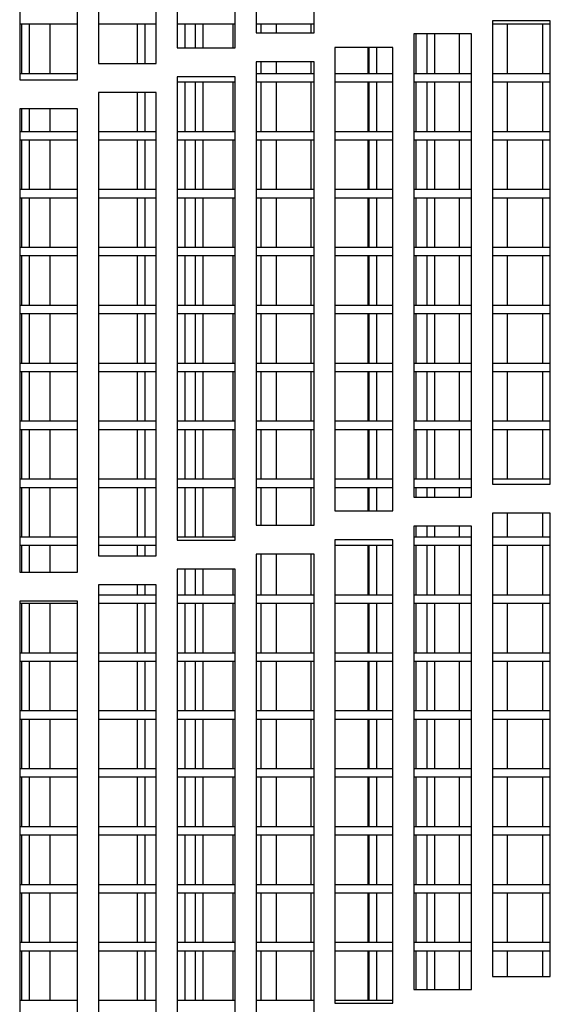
# Model space of a CAD drawing. Extents: x 10 to 130, y 5 to 85.
# Tile 15 of 51: x 18.33 to 20.62, y 30.14 to 34.39. Entities that reach past the tile are written whole.
import ezdxf

# ---------------------------------------------------------------- set-up
doc = ezdxf.new("R2010")
doc.units = 0
doc.layers.add('BODY', color=3, linetype='CONTINUOUS')

msp = doc.modelspace()

# ---------------------------------------------------------------- linework, layer by layer
at = {"layer": 'BODY', "linetype": 'CONTINUOUS'}
for p, q in [((19.3467, 36.3346), (19.3467, 34.3346)), ((19.5967, 34.3346), (19.5967, 36.3346)), ((19.0054, 36.2698), (19.0054, 34.2698)), ((19.2554, 34.2698), (19.2554, 36.2698)), ((18.6654, 36.2025), (18.6654, 34.2025)), ((18.9154, 34.2025), (18.9154, 36.2025)), ((18.3254, 36.1324), (18.3254, 34.1324)), ((18.5754, 34.1324), (18.5754, 36.1324)), ((20.3667, 34.3871), (20.3667, 32.3871)), ((20.6167, 34.3871), (20.3667, 34.3871)), ((20.6167, 32.3871), (20.6167, 34.3871)), ((18.3254, 34.3733), (18.5754, 34.3733)), ((18.3329, 34.3733), (18.3329, 34.1583)), ((18.3679, 34.1583), (18.3679, 34.3733)), ((18.4559, 34.3733), (18.4559, 34.1583)), ((18.6654, 34.3733), (18.9154, 34.3733)), ((18.8329, 34.3733), (18.8329, 34.2025)), ((18.8679, 34.2025), (18.8679, 34.3733)), ((19.0054, 34.3733), (19.2554, 34.3733)), ((19.0385, 34.3733), (19.0385, 34.2698)), ((19.0829, 34.3733), (19.0829, 34.2698)), ((19.1179, 34.2698), (19.1179, 34.3733)), ((19.246, 34.3733), (19.246, 34.2698)), ((19.3467, 34.3733), (19.5967, 34.3733)), ((19.3679, 34.3346), (19.3679, 34.3733)), ((19.4335, 34.3733), (19.4335, 34.3346)), ((19.5829, 34.3733), (19.5829, 34.3346)), ((20.3667, 34.3733), (20.6167, 34.3733)), ((20.3679, 34.1583), (20.3679, 34.3733)), ((20.4311, 34.3733), (20.4311, 34.1583)), ((20.5829, 34.3733), (20.5829, 34.1583)), ((19.3467, 34.3346), (19.5967, 34.3346)), ((20.0267, 34.3306), (20.0267, 32.3306)), ((20.2767, 34.3306), (20.0267, 34.3306)), ((20.0361, 34.3306), (20.0361, 34.1583)), ((20.0829, 34.3306), (20.0829, 34.1583)), ((20.1179, 34.1583), (20.1179, 34.3306)), ((20.2236, 34.3306), (20.2236, 34.1583)), ((20.2767, 32.3306), (20.2767, 34.3306)), ((19.0054, 34.2698), (19.2554, 34.2698)), ((19.9367, 34.2715), (19.6867, 34.2715)), ((19.6867, 34.2715), (19.6867, 32.2715)), ((19.8286, 34.2715), (19.8286, 34.1583)), ((19.8329, 34.2715), (19.8329, 34.1583)), ((19.8679, 34.1583), (19.8679, 34.2715)), ((19.9367, 32.2715), (19.9367, 34.2715)), ((18.6654, 34.2025), (18.9154, 34.2025)), ((19.5967, 34.2096), (19.3467, 34.2096)), ((19.3467, 34.2096), (19.3467, 32.2096)), ((19.3679, 34.1583), (19.3679, 34.2096)), ((19.4335, 34.2096), (19.4335, 34.1583)), ((19.5829, 34.2096), (19.5829, 34.1583)), ((19.5967, 32.2096), (19.5967, 34.2096)), ((18.5754, 34.1583), (18.3254, 34.1583)), ((18.3254, 34.1324), (18.5754, 34.1324)), ((19.0054, 34.1448), (19.0054, 32.1448)), ((19.2554, 34.1448), (19.0054, 34.1448)), ((19.2554, 32.1448), (19.2554, 34.1448)), ((19.5967, 34.1583), (19.3467, 34.1583)), ((19.9367, 34.1583), (19.6867, 34.1583)), ((20.2767, 34.1583), (20.0267, 34.1583)), ((20.6167, 34.1583), (20.3667, 34.1583)), ((19.0054, 34.1233), (19.2554, 34.1233)), ((19.0385, 34.1233), (19.0385, 33.9083)), ((19.0829, 34.1233), (19.0829, 33.9083)), ((19.1179, 33.9083), (19.1179, 34.1233)), ((19.246, 34.1233), (19.246, 33.9083)), ((19.3467, 34.1233), (19.5967, 34.1233)), ((19.3679, 33.9083), (19.3679, 34.1233)), ((19.4335, 34.1233), (19.4335, 33.9083)), ((19.5829, 34.1233), (19.5829, 33.9083)), ((19.6867, 34.1233), (19.9367, 34.1233)), ((19.8286, 34.1233), (19.8286, 33.9083)), ((19.8329, 34.1233), (19.8329, 33.9083)), ((19.8679, 33.9083), (19.8679, 34.1233)), ((20.0267, 34.1233), (20.2767, 34.1233)), ((20.0361, 34.1233), (20.0361, 33.9083)), ((20.0829, 34.1233), (20.0829, 33.9083)), ((20.1179, 33.9083), (20.1179, 34.1233)), ((20.2236, 34.1233), (20.2236, 33.9083)), ((20.3667, 34.1233), (20.6167, 34.1233)), ((20.3679, 33.9083), (20.3679, 34.1233)), ((20.4311, 34.1233), (20.4311, 33.9083)), ((20.5829, 34.1233), (20.5829, 33.9083)), ((18.6654, 34.0775), (18.6654, 32.0775)), ((18.9154, 34.0775), (18.6654, 34.0775)), ((18.8329, 34.0775), (18.8329, 33.9083)), ((18.8679, 33.9083), (18.8679, 34.0775)), ((18.9154, 32.0775), (18.9154, 34.0775)), ((18.3254, 34.0074), (18.3254, 32.0074)), ((18.5754, 34.0074), (18.3254, 34.0074)), ((18.3329, 34.0074), (18.3329, 33.9083)), ((18.3679, 33.9083), (18.3679, 34.0074)), ((18.4559, 34.0074), (18.4559, 33.9083)), ((18.5754, 32.0074), (18.5754, 34.0074)), ((18.5754, 33.9083), (18.3254, 33.9083)), ((18.3254, 33.8733), (18.5754, 33.8733)), ((18.3329, 33.8733), (18.3329, 33.6583)), ((18.3679, 33.6583), (18.3679, 33.8733)), ((18.4559, 33.8733), (18.4559, 33.6583)), ((18.9154, 33.9083), (18.6654, 33.9083)), ((18.6654, 33.8733), (18.9154, 33.8733)), ((18.8329, 33.8733), (18.8329, 33.6583)), ((18.8679, 33.6583), (18.8679, 33.8733)), ((19.2554, 33.9083), (19.0054, 33.9083)), ((19.0054, 33.8733), (19.2554, 33.8733)), ((19.0385, 33.8733), (19.0385, 33.6583)), ((19.0829, 33.8733), (19.0829, 33.6583)), ((19.1179, 33.6583), (19.1179, 33.8733)), ((19.246, 33.8733), (19.246, 33.6583)), ((19.5967, 33.9083), (19.3467, 33.9083)), ((19.3467, 33.8733), (19.5967, 33.8733)), ((19.3679, 33.6583), (19.3679, 33.8733)), ((19.4335, 33.8733), (19.4335, 33.6583)), ((19.5829, 33.8733), (19.5829, 33.6583)), ((19.9367, 33.9083), (19.6867, 33.9083)), ((19.6867, 33.8733), (19.9367, 33.8733)), ((19.8286, 33.8733), (19.8286, 33.6583)), ((19.8329, 33.8733), (19.8329, 33.6583)), ((19.8679, 33.6583), (19.8679, 33.8733)), ((20.2767, 33.9083), (20.0267, 33.9083)), ((20.0267, 33.8733), (20.2767, 33.8733)), ((20.0361, 33.8733), (20.0361, 33.6583)), ((20.0829, 33.8733), (20.0829, 33.6583)), ((20.1179, 33.6583), (20.1179, 33.8733)), ((20.2236, 33.8733), (20.2236, 33.6583)), ((20.6167, 33.9083), (20.3667, 33.9083)), ((20.3667, 33.8733), (20.6167, 33.8733)), ((20.3679, 33.6583), (20.3679, 33.8733)), ((20.4311, 33.8733), (20.4311, 33.6583)), ((20.5829, 33.8733), (20.5829, 33.6583)), ((18.5754, 33.6583), (18.3254, 33.6583)), ((18.9154, 33.6583), (18.6654, 33.6583)), ((19.2554, 33.6583), (19.0054, 33.6583)), ((19.5967, 33.6583), (19.3467, 33.6583)), ((19.9367, 33.6583), (19.6867, 33.6583)), ((20.2767, 33.6583), (20.0267, 33.6583)), ((20.6167, 33.6583), (20.3667, 33.6583)), ((18.3254, 33.6233), (18.5754, 33.6233)), ((18.3329, 33.6233), (18.3329, 33.4083)), ((18.3679, 33.4083), (18.3679, 33.6233)), ((18.4559, 33.6233), (18.4559, 33.4083)), ((18.6654, 33.6233), (18.9154, 33.6233)), ((18.8329, 33.6233), (18.8329, 33.4083)), ((18.8679, 33.4083), (18.8679, 33.6233)), ((19.0054, 33.6233), (19.2554, 33.6233)), ((19.0385, 33.6233), (19.0385, 33.4083)), ((19.0829, 33.6233), (19.0829, 33.4083)), ((19.1179, 33.4083), (19.1179, 33.6233)), ((19.246, 33.6233), (19.246, 33.4083)), ((19.3467, 33.6233), (19.5967, 33.6233)), ((19.3679, 33.4083), (19.3679, 33.6233)), ((19.4335, 33.6233), (19.4335, 33.4083)), ((19.5829, 33.6233), (19.5829, 33.4083)), ((19.6867, 33.6233), (19.9367, 33.6233)), ((19.8286, 33.6233), (19.8286, 33.4083)), ((19.8329, 33.6233), (19.8329, 33.4083)), ((19.8679, 33.4083), (19.8679, 33.6233)), ((20.0267, 33.6233), (20.2767, 33.6233)), ((20.0361, 33.6233), (20.0361, 33.4083)), ((20.0829, 33.6233), (20.0829, 33.4083)), ((20.1179, 33.4083), (20.1179, 33.6233)), ((20.2236, 33.6233), (20.2236, 33.4083)), ((20.3667, 33.6233), (20.6167, 33.6233)), ((20.3679, 33.4083), (20.3679, 33.6233)), ((20.4311, 33.6233), (20.4311, 33.4083)), ((20.5829, 33.6233), (20.5829, 33.4083)), ((18.5754, 33.4083), (18.3254, 33.4083)), ((18.9154, 33.4083), (18.6654, 33.4083)), ((19.2554, 33.4083), (19.0054, 33.4083)), ((19.5967, 33.4083), (19.3467, 33.4083)), ((19.9367, 33.4083), (19.6867, 33.4083)), ((20.2767, 33.4083), (20.0267, 33.4083)), ((20.6167, 33.4083), (20.3667, 33.4083)), ((18.3254, 33.3733), (18.5754, 33.3733)), ((18.3329, 33.3733), (18.3329, 33.1583)), ((18.3679, 33.1583), (18.3679, 33.3733)), ((18.4559, 33.3733), (18.4559, 33.1583)), ((18.6654, 33.3733), (18.9154, 33.3733)), ((18.8329, 33.3733), (18.8329, 33.1583)), ((18.8679, 33.1583), (18.8679, 33.3733)), ((19.0054, 33.3733), (19.2554, 33.3733)), ((19.0385, 33.3733), (19.0385, 33.1583)), ((19.0829, 33.3733), (19.0829, 33.1583)), ((19.1179, 33.1583), (19.1179, 33.3733)), ((19.246, 33.3733), (19.246, 33.1583)), ((19.3467, 33.3733), (19.5967, 33.3733)), ((19.3679, 33.1583), (19.3679, 33.3733)), ((19.4335, 33.3733), (19.4335, 33.1583)), ((19.5829, 33.3733), (19.5829, 33.1583)), ((19.6867, 33.3733), (19.9367, 33.3733)), ((19.8286, 33.3733), (19.8286, 33.1583)), ((19.8329, 33.3733), (19.8329, 33.1583)), ((19.8679, 33.1583), (19.8679, 33.3733)), ((20.0267, 33.3733), (20.2767, 33.3733)), ((20.0361, 33.3733), (20.0361, 33.1583)), ((20.0829, 33.3733), (20.0829, 33.1583)), ((20.1179, 33.1583), (20.1179, 33.3733)), ((20.2236, 33.3733), (20.2236, 33.1583)), ((20.3667, 33.3733), (20.6167, 33.3733)), ((20.3679, 33.1583), (20.3679, 33.3733)), ((20.4311, 33.3733), (20.4311, 33.1583)), ((20.5829, 33.3733), (20.5829, 33.1583)), ((18.5754, 33.1583), (18.3254, 33.1583)), ((18.9154, 33.1583), (18.6654, 33.1583)), ((19.2554, 33.1583), (19.0054, 33.1583)), ((19.5967, 33.1583), (19.3467, 33.1583)), ((19.9367, 33.1583), (19.6867, 33.1583)), ((20.2767, 33.1583), (20.0267, 33.1583)), ((20.6167, 33.1583), (20.3667, 33.1583)), ((18.3254, 33.1233), (18.5754, 33.1233)), ((18.3329, 33.1233), (18.3329, 32.9083)), ((18.3679, 32.9083), (18.3679, 33.1233)), ((18.4559, 33.1233), (18.4559, 32.9083)), ((18.6654, 33.1233), (18.9154, 33.1233)), ((18.8329, 33.1233), (18.8329, 32.9083)), ((18.8679, 32.9083), (18.8679, 33.1233)), ((19.0054, 33.1233), (19.2554, 33.1233)), ((19.0385, 33.1233), (19.0385, 32.9083)), ((19.0829, 33.1233), (19.0829, 32.9083)), ((19.1179, 32.9083), (19.1179, 33.1233)), ((19.246, 33.1233), (19.246, 32.9083)), ((19.3467, 33.1233), (19.5967, 33.1233)), ((19.3679, 32.9083), (19.3679, 33.1233)), ((19.4335, 33.1233), (19.4335, 32.9083)), ((19.5829, 33.1233), (19.5829, 32.9083)), ((19.6867, 33.1233), (19.9367, 33.1233)), ((19.8286, 33.1233), (19.8286, 32.9083)), ((19.8329, 33.1233), (19.8329, 32.9083)), ((19.8679, 32.9083), (19.8679, 33.1233)), ((20.0267, 33.1233), (20.2767, 33.1233)), ((20.0361, 33.1233), (20.0361, 32.9083)), ((20.0829, 33.1233), (20.0829, 32.9083)), ((20.1179, 32.9083), (20.1179, 33.1233)), ((20.2236, 33.1233), (20.2236, 32.9083)), ((20.3667, 33.1233), (20.6167, 33.1233)), ((20.3679, 32.9083), (20.3679, 33.1233)), ((20.4311, 33.1233), (20.4311, 32.9083)), ((20.5829, 33.1233), (20.5829, 32.9083)), ((18.5754, 32.9083), (18.3254, 32.9083)), ((18.9154, 32.9083), (18.6654, 32.9083)), ((19.2554, 32.9083), (19.0054, 32.9083)), ((19.5967, 32.9083), (19.3467, 32.9083)), ((19.9367, 32.9083), (19.6867, 32.9083)), ((20.2767, 32.9083), (20.0267, 32.9083)), ((20.6167, 32.9083), (20.3667, 32.9083)), ((18.3254, 32.8733), (18.5754, 32.8733)), ((18.3329, 32.8733), (18.3329, 32.6583)), ((18.3679, 32.6583), (18.3679, 32.8733)), ((18.4559, 32.8733), (18.4559, 32.6583)), ((18.6654, 32.8733), (18.9154, 32.8733)), ((18.8329, 32.8733), (18.8329, 32.6583)), ((18.8679, 32.6583), (18.8679, 32.8733)), ((19.0054, 32.8733), (19.2554, 32.8733)), ((19.0385, 32.8733), (19.0385, 32.6583)), ((19.0829, 32.8733), (19.0829, 32.6583)), ((19.1179, 32.6583), (19.1179, 32.8733)), ((19.246, 32.8733), (19.246, 32.6583)), ((19.3467, 32.8733), (19.5967, 32.8733)), ((19.3679, 32.6583), (19.3679, 32.8733)), ((19.4335, 32.8733), (19.4335, 32.6583)), ((19.5829, 32.8733), (19.5829, 32.6583)), ((19.6867, 32.8733), (19.9367, 32.8733)), ((19.8286, 32.8733), (19.8286, 32.6583)), ((19.8329, 32.8733), (19.8329, 32.6583)), ((19.8679, 32.6583), (19.8679, 32.8733)), ((20.0267, 32.8733), (20.2767, 32.8733)), ((20.0361, 32.8733), (20.0361, 32.6583)), ((20.0829, 32.8733), (20.0829, 32.6583)), ((20.1179, 32.6583), (20.1179, 32.8733)), ((20.2236, 32.8733), (20.2236, 32.6583)), ((20.3667, 32.8733), (20.6167, 32.8733)), ((20.3679, 32.6583), (20.3679, 32.8733)), ((20.4311, 32.8733), (20.4311, 32.6583)), ((20.5829, 32.8733), (20.5829, 32.6583)), ((18.5754, 32.6583), (18.3254, 32.6583)), ((18.9154, 32.6583), (18.6654, 32.6583)), ((19.2554, 32.6583), (19.0054, 32.6583)), ((19.5967, 32.6583), (19.3467, 32.6583)), ((19.9367, 32.6583), (19.6867, 32.6583)), ((20.2767, 32.6583), (20.0267, 32.6583)), ((20.6167, 32.6583), (20.3667, 32.6583)), ((18.3254, 32.6233), (18.5754, 32.6233)), ((18.3329, 32.6233), (18.3329, 32.4083)), ((18.3679, 32.4083), (18.3679, 32.6233)), ((18.4559, 32.6233), (18.4559, 32.4083)), ((18.6654, 32.6233), (18.9154, 32.6233)), ((18.8329, 32.6233), (18.8329, 32.4083)), ((18.8679, 32.4083), (18.8679, 32.6233)), ((19.0054, 32.6233), (19.2554, 32.6233)), ((19.0385, 32.6233), (19.0385, 32.4083)), ((19.0829, 32.6233), (19.0829, 32.4083)), ((19.1179, 32.4083), (19.1179, 32.6233)), ((19.246, 32.6233), (19.246, 32.4083)), ((19.3467, 32.6233), (19.5967, 32.6233)), ((19.3679, 32.4083), (19.3679, 32.6233)), ((19.4335, 32.6233), (19.4335, 32.4083)), ((19.5829, 32.6233), (19.5829, 32.4083)), ((19.6867, 32.6233), (19.9367, 32.6233)), ((19.8286, 32.6233), (19.8286, 32.4083)), ((19.8329, 32.6233), (19.8329, 32.4083)), ((19.8679, 32.4083), (19.8679, 32.6233)), ((20.0267, 32.6233), (20.2767, 32.6233)), ((20.0361, 32.6233), (20.0361, 32.4083)), ((20.0829, 32.6233), (20.0829, 32.4083)), ((20.1179, 32.4083), (20.1179, 32.6233)), ((20.2236, 32.6233), (20.2236, 32.4083)), ((20.3667, 32.6233), (20.6167, 32.6233)), ((20.3679, 32.4083), (20.3679, 32.6233)), ((20.4311, 32.6233), (20.4311, 32.4083)), ((20.5829, 32.6233), (20.5829, 32.4083)), ((18.5754, 32.4083), (18.3254, 32.4083)), ((18.9154, 32.4083), (18.6654, 32.4083)), ((19.2554, 32.4083), (19.0054, 32.4083)), ((19.5967, 32.4083), (19.3467, 32.4083)), ((19.9367, 32.4083), (19.6867, 32.4083)), ((20.2767, 32.4083), (20.0267, 32.4083)), ((20.6167, 32.4083), (20.3667, 32.4083)), ((20.3667, 32.3871), (20.6167, 32.3871)), ((18.3254, 32.3733), (18.5754, 32.3733)), ((18.3329, 32.3733), (18.3329, 32.1583)), ((18.3679, 32.1583), (18.3679, 32.3733)), ((18.4559, 32.3733), (18.4559, 32.1583)), ((18.6654, 32.3733), (18.9154, 32.3733)), ((18.8329, 32.3733), (18.8329, 32.1583)), ((18.8679, 32.1583), (18.8679, 32.3733)), ((19.0054, 32.3733), (19.2554, 32.3733)), ((19.0385, 32.3733), (19.0385, 32.1583)), ((19.0829, 32.3733), (19.0829, 32.1583)), ((19.1179, 32.1583), (19.1179, 32.3733)), ((19.246, 32.3733), (19.246, 32.1583)), ((19.3467, 32.3733), (19.5967, 32.3733)), ((19.3679, 32.2096), (19.3679, 32.3733)), ((19.4335, 32.3733), (19.4335, 32.2096)), ((19.5829, 32.3733), (19.5829, 32.2096)), ((19.6867, 32.3733), (19.9367, 32.3733)), ((19.8286, 32.3733), (19.8286, 32.2715)), ((19.8329, 32.3733), (19.8329, 32.2715)), ((19.8679, 32.2715), (19.8679, 32.3733)), ((20.0267, 32.3733), (20.2767, 32.3733)), ((20.0361, 32.3733), (20.0361, 32.3306)), ((20.0829, 32.3733), (20.0829, 32.3306)), ((20.1179, 32.3306), (20.1179, 32.3733)), ((20.2236, 32.3733), (20.2236, 32.3306)), ((20.0267, 32.3306), (20.2767, 32.3306)), ((19.6867, 32.2715), (19.9367, 32.2715)), ((20.6167, 32.2621), (20.3667, 32.2621)), ((20.3667, 32.2621), (20.3667, 30.2621)), ((20.3679, 32.1583), (20.3679, 32.2621)), ((20.4311, 32.2621), (20.4311, 32.1583)), ((20.5829, 32.2621), (20.5829, 32.1583)), ((20.6167, 30.2621), (20.6167, 32.2621)), ((19.3467, 32.2096), (19.5967, 32.2096)), ((20.2767, 32.2056), (20.0267, 32.2056)), ((20.0267, 32.2056), (20.0267, 30.2056)), ((20.0361, 32.2056), (20.0361, 32.1583)), ((20.0829, 32.2056), (20.0829, 32.1583)), ((20.1179, 32.1583), (20.1179, 32.2056)), ((20.2236, 32.2056), (20.2236, 32.1583)), ((20.2767, 30.2056), (20.2767, 32.2056)), ((18.5754, 32.1583), (18.3254, 32.1583)), ((18.9154, 32.1583), (18.6654, 32.1583)), ((19.2554, 32.1583), (19.0054, 32.1583)), ((19.0054, 32.1448), (19.2554, 32.1448)), ((19.6867, 32.1465), (19.6867, 30.1465)), ((19.9367, 32.1465), (19.6867, 32.1465)), ((19.9367, 30.1465), (19.9367, 32.1465)), ((20.2767, 32.1583), (20.0267, 32.1583)), ((20.6167, 32.1583), (20.3667, 32.1583)), ((18.3254, 32.1233), (18.5754, 32.1233)), ((18.3329, 32.1233), (18.3329, 32.0074)), ((18.3679, 32.0074), (18.3679, 32.1233)), ((18.4559, 32.1233), (18.4559, 32.0074)), ((18.6654, 32.1233), (18.9154, 32.1233)), ((18.8329, 32.1233), (18.8329, 32.0775)), ((18.8679, 32.0775), (18.8679, 32.1233)), ((19.6867, 32.1233), (19.9367, 32.1233)), ((19.8286, 32.1233), (19.8286, 31.9083)), ((19.8329, 32.1233), (19.8329, 31.9083)), ((19.8679, 31.9083), (19.8679, 32.1233)), ((20.0267, 32.1233), (20.2767, 32.1233)), ((20.0361, 32.1233), (20.0361, 31.9083)), ((20.0829, 32.1233), (20.0829, 31.9083)), ((20.1179, 31.9083), (20.1179, 32.1233)), ((20.2236, 32.1233), (20.2236, 31.9083)), ((20.3667, 32.1233), (20.6167, 32.1233)), ((20.3679, 31.9083), (20.3679, 32.1233)), ((20.4311, 32.1233), (20.4311, 31.9083)), ((20.5829, 32.1233), (20.5829, 31.9083)), ((18.6654, 32.0775), (18.9154, 32.0775)), ((19.3467, 32.0846), (19.3467, 30.0846)), ((19.5967, 32.0846), (19.3467, 32.0846)), ((19.3679, 31.9083), (19.3679, 32.0846)), ((19.4335, 32.0846), (19.4335, 31.9083)), ((19.5829, 32.0846), (19.5829, 31.9083)), ((19.5967, 30.0846), (19.5967, 32.0846)), ((18.3254, 32.0074), (18.5754, 32.0074)), ((19.2554, 32.0198), (19.0054, 32.0198)), ((19.0054, 32.0198), (19.0054, 30.0198)), ((19.0385, 32.0198), (19.0385, 31.9083)), ((19.0829, 32.0198), (19.0829, 31.9083)), ((19.1179, 31.9083), (19.1179, 32.0198)), ((19.246, 32.0198), (19.246, 31.9083)), ((19.2554, 30.0198), (19.2554, 32.0198)), ((18.9154, 31.9525), (18.6654, 31.9525)), ((18.6654, 31.9525), (18.6654, 29.9525)), ((18.8329, 31.9525), (18.8329, 31.9083)), ((18.8679, 31.9083), (18.8679, 31.9525)), ((18.9154, 29.9525), (18.9154, 31.9525)), ((18.5754, 31.8824), (18.3254, 31.8824)), ((18.3254, 31.8824), (18.3254, 29.8824)), ((18.5754, 29.8824), (18.5754, 31.8824)), ((18.9154, 31.9083), (18.6654, 31.9083)), ((19.2554, 31.9083), (19.0054, 31.9083)), ((19.5967, 31.9083), (19.3467, 31.9083)), ((19.9367, 31.9083), (19.6867, 31.9083)), ((20.2767, 31.9083), (20.0267, 31.9083)), ((20.6167, 31.9083), (20.3667, 31.9083)), ((18.3254, 31.8733), (18.5754, 31.8733)), ((18.3329, 31.8733), (18.3329, 31.6583)), ((18.3679, 31.6583), (18.3679, 31.8733)), ((18.4559, 31.8733), (18.4559, 31.6583)), ((18.6654, 31.8733), (18.9154, 31.8733)), ((18.8329, 31.8733), (18.8329, 31.6583)), ((18.8679, 31.6583), (18.8679, 31.8733)), ((19.0054, 31.8733), (19.2554, 31.8733)), ((19.0385, 31.8733), (19.0385, 31.6583)), ((19.0829, 31.8733), (19.0829, 31.6583)), ((19.1179, 31.6583), (19.1179, 31.8733)), ((19.246, 31.8733), (19.246, 31.6583)), ((19.3467, 31.8733), (19.5967, 31.8733)), ((19.3679, 31.6583), (19.3679, 31.8733)), ((19.4335, 31.8733), (19.4335, 31.6583)), ((19.5829, 31.8733), (19.5829, 31.6583)), ((19.6867, 31.8733), (19.9367, 31.8733)), ((19.8286, 31.8733), (19.8286, 31.6583)), ((19.8329, 31.8733), (19.8329, 31.6583)), ((19.8679, 31.6583), (19.8679, 31.8733)), ((20.0267, 31.8733), (20.2767, 31.8733)), ((20.0361, 31.8733), (20.0361, 31.6583)), ((20.0829, 31.8733), (20.0829, 31.6583)), ((20.1179, 31.6583), (20.1179, 31.8733)), ((20.2236, 31.8733), (20.2236, 31.6583)), ((20.3667, 31.8733), (20.6167, 31.8733)), ((20.3679, 31.6583), (20.3679, 31.8733)), ((20.4311, 31.8733), (20.4311, 31.6583)), ((20.5829, 31.8733), (20.5829, 31.6583)), ((18.5754, 31.6583), (18.3254, 31.6583)), ((18.3254, 31.6233), (18.5754, 31.6233)), ((18.3329, 31.6233), (18.3329, 31.4083)), ((18.3679, 31.4083), (18.3679, 31.6233)), ((18.4559, 31.6233), (18.4559, 31.4083)), ((18.9154, 31.6583), (18.6654, 31.6583)), ((18.6654, 31.6233), (18.9154, 31.6233)), ((18.8329, 31.6233), (18.8329, 31.4083)), ((18.8679, 31.4083), (18.8679, 31.6233)), ((19.2554, 31.6583), (19.0054, 31.6583)), ((19.0054, 31.6233), (19.2554, 31.6233)), ((19.0385, 31.6233), (19.0385, 31.4083)), ((19.0829, 31.6233), (19.0829, 31.4083)), ((19.1179, 31.4083), (19.1179, 31.6233)), ((19.246, 31.6233), (19.246, 31.4083)), ((19.5967, 31.6583), (19.3467, 31.6583)), ((19.3467, 31.6233), (19.5967, 31.6233)), ((19.3679, 31.4083), (19.3679, 31.6233)), ((19.4335, 31.6233), (19.4335, 31.4083)), ((19.5829, 31.6233), (19.5829, 31.4083)), ((19.9367, 31.6583), (19.6867, 31.6583)), ((19.6867, 31.6233), (19.9367, 31.6233)), ((19.8286, 31.6233), (19.8286, 31.4083)), ((19.8329, 31.6233), (19.8329, 31.4083)), ((19.8679, 31.4083), (19.8679, 31.6233)), ((20.2767, 31.6583), (20.0267, 31.6583)), ((20.0267, 31.6233), (20.2767, 31.6233)), ((20.0361, 31.6233), (20.0361, 31.4083)), ((20.0829, 31.6233), (20.0829, 31.4083)), ((20.1179, 31.4083), (20.1179, 31.6233)), ((20.2236, 31.6233), (20.2236, 31.4083)), ((20.6167, 31.6583), (20.3667, 31.6583)), ((20.3667, 31.6233), (20.6167, 31.6233)), ((20.3679, 31.4083), (20.3679, 31.6233)), ((20.4311, 31.6233), (20.4311, 31.4083)), ((20.5829, 31.6233), (20.5829, 31.4083)), ((18.5754, 31.4083), (18.3254, 31.4083)), ((18.9154, 31.4083), (18.6654, 31.4083)), ((19.2554, 31.4083), (19.0054, 31.4083)), ((19.5967, 31.4083), (19.3467, 31.4083)), ((19.9367, 31.4083), (19.6867, 31.4083)), ((20.2767, 31.4083), (20.0267, 31.4083)), ((20.6167, 31.4083), (20.3667, 31.4083)), ((18.3254, 31.3733), (18.5754, 31.3733)), ((18.3329, 31.3733), (18.3329, 31.1583)), ((18.3679, 31.1583), (18.3679, 31.3733)), ((18.4559, 31.3733), (18.4559, 31.1583)), ((18.6654, 31.3733), (18.9154, 31.3733)), ((18.8329, 31.3733), (18.8329, 31.1583)), ((18.8679, 31.1583), (18.8679, 31.3733)), ((19.0054, 31.3733), (19.2554, 31.3733)), ((19.0385, 31.3733), (19.0385, 31.1583)), ((19.0829, 31.3733), (19.0829, 31.1583)), ((19.1179, 31.1583), (19.1179, 31.3733)), ((19.246, 31.3733), (19.246, 31.1583)), ((19.3467, 31.3733), (19.5967, 31.3733)), ((19.3679, 31.1583), (19.3679, 31.3733)), ((19.4335, 31.3733), (19.4335, 31.1583)), ((19.5829, 31.3733), (19.5829, 31.1583)), ((19.6867, 31.3733), (19.9367, 31.3733)), ((19.8286, 31.3733), (19.8286, 31.1583)), ((19.8329, 31.3733), (19.8329, 31.1583)), ((19.8679, 31.1583), (19.8679, 31.3733)), ((20.0267, 31.3733), (20.2767, 31.3733)), ((20.0361, 31.3733), (20.0361, 31.1583)), ((20.0829, 31.3733), (20.0829, 31.1583)), ((20.1179, 31.1583), (20.1179, 31.3733)), ((20.2236, 31.3733), (20.2236, 31.1583)), ((20.3667, 31.3733), (20.6167, 31.3733)), ((20.3679, 31.1583), (20.3679, 31.3733)), ((20.4311, 31.3733), (20.4311, 31.1583)), ((20.5829, 31.3733), (20.5829, 31.1583)), ((18.5754, 31.1583), (18.3254, 31.1583)), ((18.9154, 31.1583), (18.6654, 31.1583)), ((19.2554, 31.1583), (19.0054, 31.1583)), ((19.5967, 31.1583), (19.3467, 31.1583)), ((19.9367, 31.1583), (19.6867, 31.1583)), ((20.2767, 31.1583), (20.0267, 31.1583)), ((20.6167, 31.1583), (20.3667, 31.1583)), ((18.3254, 31.1233), (18.5754, 31.1233)), ((18.3329, 31.1233), (18.3329, 30.9083)), ((18.3679, 30.9083), (18.3679, 31.1233)), ((18.4559, 31.1233), (18.4559, 30.9083)), ((18.6654, 31.1233), (18.9154, 31.1233)), ((18.8329, 31.1233), (18.8329, 30.9083)), ((18.8679, 30.9083), (18.8679, 31.1233)), ((19.0054, 31.1233), (19.2554, 31.1233)), ((19.0385, 31.1233), (19.0385, 30.9083)), ((19.0829, 31.1233), (19.0829, 30.9083)), ((19.1179, 30.9083), (19.1179, 31.1233)), ((19.246, 31.1233), (19.246, 30.9083)), ((19.3467, 31.1233), (19.5967, 31.1233)), ((19.3679, 30.9083), (19.3679, 31.1233)), ((19.4335, 31.1233), (19.4335, 30.9083)), ((19.5829, 31.1233), (19.5829, 30.9083)), ((19.6867, 31.1233), (19.9367, 31.1233)), ((19.8286, 31.1233), (19.8286, 30.9083)), ((19.8329, 31.1233), (19.8329, 30.9083)), ((19.8679, 30.9083), (19.8679, 31.1233)), ((20.0267, 31.1233), (20.2767, 31.1233)), ((20.0361, 31.1233), (20.0361, 30.9083)), ((20.0829, 31.1233), (20.0829, 30.9083)), ((20.1179, 30.9083), (20.1179, 31.1233)), ((20.2236, 31.1233), (20.2236, 30.9083)), ((20.3667, 31.1233), (20.6167, 31.1233)), ((20.3679, 30.9083), (20.3679, 31.1233)), ((20.4311, 31.1233), (20.4311, 30.9083)), ((20.5829, 31.1233), (20.5829, 30.9083)), ((18.5754, 30.9083), (18.3254, 30.9083)), ((18.9154, 30.9083), (18.6654, 30.9083)), ((19.2554, 30.9083), (19.0054, 30.9083)), ((19.5967, 30.9083), (19.3467, 30.9083)), ((19.9367, 30.9083), (19.6867, 30.9083)), ((20.2767, 30.9083), (20.0267, 30.9083)), ((20.6167, 30.9083), (20.3667, 30.9083)), ((18.3254, 30.8733), (18.5754, 30.8733)), ((18.3329, 30.8733), (18.3329, 30.6583)), ((18.3679, 30.6583), (18.3679, 30.8733)), ((18.4559, 30.8733), (18.4559, 30.6583)), ((18.6654, 30.8733), (18.9154, 30.8733)), ((18.8329, 30.8733), (18.8329, 30.6583)), ((18.8679, 30.6583), (18.8679, 30.8733)), ((19.0054, 30.8733), (19.2554, 30.8733)), ((19.0385, 30.8733), (19.0385, 30.6583)), ((19.0829, 30.8733), (19.0829, 30.6583)), ((19.1179, 30.6583), (19.1179, 30.8733)), ((19.246, 30.8733), (19.246, 30.6583)), ((19.3467, 30.8733), (19.5967, 30.8733)), ((19.3679, 30.6583), (19.3679, 30.8733)), ((19.4335, 30.8733), (19.4335, 30.6583)), ((19.5829, 30.8733), (19.5829, 30.6583)), ((19.6867, 30.8733), (19.9367, 30.8733)), ((19.8286, 30.8733), (19.8286, 30.6583)), ((19.8329, 30.8733), (19.8329, 30.6583)), ((19.8679, 30.6583), (19.8679, 30.8733)), ((20.0267, 30.8733), (20.2767, 30.8733)), ((20.0361, 30.8733), (20.0361, 30.6583)), ((20.0829, 30.8733), (20.0829, 30.6583)), ((20.1179, 30.6583), (20.1179, 30.8733)), ((20.2236, 30.8733), (20.2236, 30.6583)), ((20.3667, 30.8733), (20.6167, 30.8733)), ((20.3679, 30.6583), (20.3679, 30.8733)), ((20.4311, 30.8733), (20.4311, 30.6583)), ((20.5829, 30.8733), (20.5829, 30.6583)), ((18.5754, 30.6583), (18.3254, 30.6583)), ((18.9154, 30.6583), (18.6654, 30.6583)), ((19.2554, 30.6583), (19.0054, 30.6583)), ((19.5967, 30.6583), (19.3467, 30.6583)), ((19.9367, 30.6583), (19.6867, 30.6583)), ((20.2767, 30.6583), (20.0267, 30.6583)), ((20.6167, 30.6583), (20.3667, 30.6583)), ((18.3254, 30.6233), (18.5754, 30.6233)), ((18.3329, 30.6233), (18.3329, 30.4083)), ((18.3679, 30.4083), (18.3679, 30.6233)), ((18.4559, 30.6233), (18.4559, 30.4083)), ((18.6654, 30.6233), (18.9154, 30.6233)), ((18.8329, 30.6233), (18.8329, 30.4083)), ((18.8679, 30.4083), (18.8679, 30.6233)), ((19.0054, 30.6233), (19.2554, 30.6233)), ((19.0385, 30.6233), (19.0385, 30.4083)), ((19.0829, 30.6233), (19.0829, 30.4083)), ((19.1179, 30.4083), (19.1179, 30.6233)), ((19.246, 30.6233), (19.246, 30.4083)), ((19.3467, 30.6233), (19.5967, 30.6233)), ((19.3679, 30.4083), (19.3679, 30.6233)), ((19.4335, 30.6233), (19.4335, 30.4083)), ((19.5829, 30.6233), (19.5829, 30.4083)), ((19.6867, 30.6233), (19.9367, 30.6233)), ((19.8286, 30.6233), (19.8286, 30.4083)), ((19.8329, 30.6233), (19.8329, 30.4083)), ((19.8679, 30.4083), (19.8679, 30.6233)), ((20.0267, 30.6233), (20.2767, 30.6233)), ((20.0361, 30.6233), (20.0361, 30.4083)), ((20.0829, 30.6233), (20.0829, 30.4083)), ((20.1179, 30.4083), (20.1179, 30.6233)), ((20.2236, 30.6233), (20.2236, 30.4083)), ((20.3667, 30.6233), (20.6167, 30.6233)), ((20.3679, 30.4083), (20.3679, 30.6233)), ((20.4311, 30.6233), (20.4311, 30.4083)), ((20.5829, 30.6233), (20.5829, 30.4083)), ((18.5754, 30.4083), (18.3254, 30.4083)), ((18.9154, 30.4083), (18.6654, 30.4083)), ((19.2554, 30.4083), (19.0054, 30.4083)), ((19.5967, 30.4083), (19.3467, 30.4083)), ((19.9367, 30.4083), (19.6867, 30.4083)), ((20.2767, 30.4083), (20.0267, 30.4083)), ((20.6167, 30.4083), (20.3667, 30.4083)), ((18.3254, 30.3733), (18.5754, 30.3733)), ((18.3329, 30.3733), (18.3329, 30.1583)), ((18.3679, 30.1583), (18.3679, 30.3733)), ((18.4559, 30.3733), (18.4559, 30.1583)), ((18.6654, 30.3733), (18.9154, 30.3733)), ((18.8329, 30.3733), (18.8329, 30.1583)), ((18.8679, 30.1583), (18.8679, 30.3733)), ((19.0054, 30.3733), (19.2554, 30.3733)), ((19.0385, 30.3733), (19.0385, 30.1583)), ((19.0829, 30.3733), (19.0829, 30.1583)), ((19.1179, 30.1583), (19.1179, 30.3733)), ((19.246, 30.3733), (19.246, 30.1583)), ((19.3467, 30.3733), (19.5967, 30.3733)), ((19.3679, 30.1583), (19.3679, 30.3733)), ((19.4335, 30.3733), (19.4335, 30.1583)), ((19.5829, 30.3733), (19.5829, 30.1583)), ((19.6867, 30.3733), (19.9367, 30.3733)), ((19.8286, 30.3733), (19.8286, 30.1583)), ((19.8329, 30.3733), (19.8329, 30.1583)), ((19.8679, 30.1583), (19.8679, 30.3733)), ((20.0267, 30.3733), (20.2767, 30.3733)), ((20.0361, 30.3733), (20.0361, 30.2056)), ((20.0829, 30.3733), (20.0829, 30.2056)), ((20.1179, 30.2056), (20.1179, 30.3733)), ((20.2236, 30.3733), (20.2236, 30.2056)), ((20.3667, 30.3733), (20.6167, 30.3733)), ((20.3679, 30.2621), (20.3679, 30.3733)), ((20.4311, 30.3733), (20.4311, 30.2621)), ((20.5829, 30.3733), (20.5829, 30.2621)), ((20.3667, 30.2621), (20.6167, 30.2621)), ((20.0267, 30.2056), (20.2767, 30.2056)), ((18.5754, 30.1583), (18.3254, 30.1583)), ((18.9154, 30.1583), (18.6654, 30.1583)), ((19.2554, 30.1583), (19.0054, 30.1583)), ((19.5967, 30.1583), (19.3467, 30.1583)), ((19.9367, 30.1583), (19.6867, 30.1583)), ((19.6867, 30.1465), (19.9367, 30.1465))]:
    msp.add_line(p, q, dxfattribs=at)

doc.saveas('drawing.dxf')
